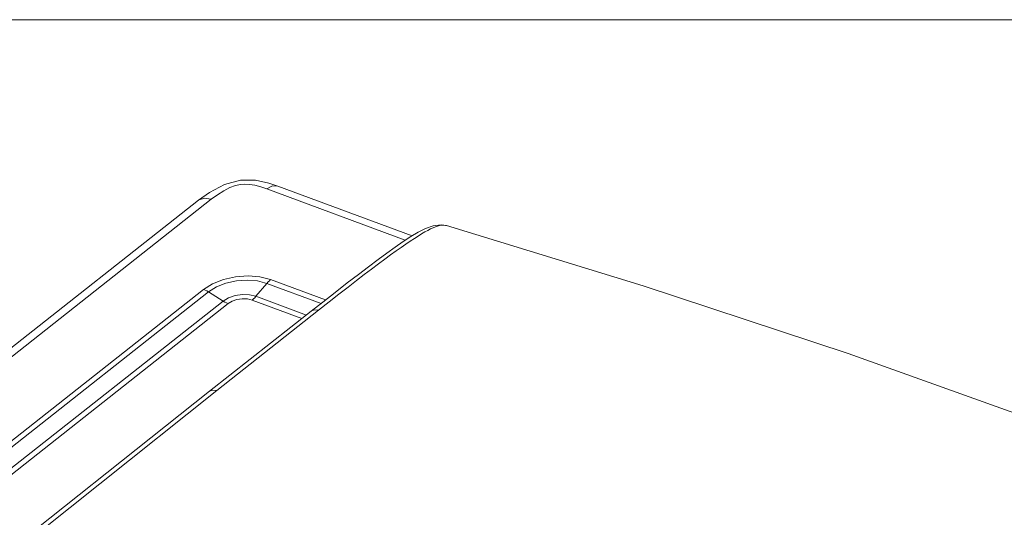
# Model space of a CAD drawing. Header units: millimetres. Extents: x -473 to 23648, y -382 to 1866.
# Tile 242 of 256: x 11509 to 11630, y 1211 to 1272. Entities that reach past the tile are written whole.
import ezdxf

# ---------------------------------------------------------------- set-up
doc = ezdxf.new("R2010")
doc.units = ezdxf.units.MM
doc.header["$LTSCALE"] = 80
doc.layers.get('0').update_dxf_attribs({"linetype": 'CONTINUOUS'})

msp = doc.modelspace()

# ---------------------------------------------------------------- linework, layer by layer
at = {"color": 0, "linetype": 'Continuous', "lineweight": 0}
for p, q in [((11539.832, 1250.957), (11556.827, 1244.635)), ((11541.181, 1251.305), (11540.072, 1251.668)), ((11541.181, 1251.305), (11557.66, 1245.175)), ((11424.215, 1163.8), (11533.002, 1249.681)), ((11532.765, 1250.512), (11531.447, 1249.572)), ((11422.66, 1163.691), (11531.447, 1249.572)), ((11561.885, 1246.438), (11561.88, 1246.44)), ((11557.516, 1245.089), (11556.584, 1244.476)), ((11558.421, 1245.631), (11557.516, 1245.089)), ((11538.485, 1237.739), (11539.822, 1239.332)), ((11539.822, 1239.332), (11546.482, 1236.855)), ((11540.293, 1239.796), (11547.034, 1237.288)), ((11433.113, 1160.49), (11532.05, 1238.595)), ((11433.723, 1160.184), (11532.66, 1238.289)), ((11534.457, 1237.152), (11532.66, 1238.289)), ((11538.485, 1237.739), (11544.681, 1235.434)), ((11548.234, 1238.228), (11546.691, 1237.019)), ((11435.52, 1159.047), (11534.457, 1237.152)), ((11436.13, 1158.741), (11535.067, 1236.846)), ((11538.014, 1237.275), (11544.131, 1235)), ((11546.691, 1237.019), (11545.268, 1235.898)), ((11547.471, 1237.048), (11546.162, 1236.017)), ((11545.268, 1235.898), (11532.8, 1226.055)), ((11546.162, 1236.017), (11533.694, 1226.174))]:
    msp.add_line(p, q, dxfattribs=at)
at = {"lineweight": 0}
msp.add_lwpolyline([(9947.539, 1271.765), (13691.091, 1271.765), (13691.091, -382.445), (9947.539, -382.445)], close=True, dxfattribs=at)
at = {"color": 0, "linetype": 'Continuous', "lineweight": 0}
for points in [[(11540.072, 1251.668), (11538.422, 1252.006), (11536.569, 1252.017), (11534.606, 1251.481), (11532.765, 1250.512)], [(11533.002, 1249.681), (11533.757, 1250.237), (11534.54, 1250.727), (11535.295, 1251.108), (11535.985, 1251.364), (11536.577, 1251.496), (11537.111, 1251.533), (11537.688, 1251.5), (11538.348, 1251.393), (11539.068, 1251.212), (11539.832, 1250.957)], [(11541.181, 1251.305), (11540.527, 1251.324), (11539.832, 1250.957)], [(11531.447, 1249.572), (11531.516, 1249.622), (11532.183, 1249.828), (11533.002, 1249.681)], [(11561.88, 1246.44), (11561.762, 1246.467), (11561.52, 1246.488), (11561.28, 1246.473), (11561.044, 1246.431), (11560.804, 1246.368), (11560.547, 1246.28), (11560.263, 1246.166), (11559.95, 1246.023), (11559.609, 1245.851), (11559.239, 1245.65), (11558.84, 1245.419), (11558.41, 1245.157), (11557.947, 1244.862), (11557.45, 1244.533)], [(11561.879, 1246.44), (11561.231, 1246.543), (11560.248, 1246.427), (11559.32, 1246.09), (11558.421, 1245.631)], [(11636.05, 1221.823), (11611.232, 1230.711), (11586.071, 1239.043), (11561.885, 1246.438)], [(11557.45, 1244.533), (11556.912, 1244.167), (11556.332, 1243.763), (11555.707, 1243.32), (11555.035, 1242.834), (11554.313, 1242.303), (11553.538, 1241.725), (11552.703, 1241.096), (11551.803, 1240.411), (11550.838, 1239.67), (11549.8, 1238.868), (11548.681, 1237.996), (11547.471, 1237.048)], [(11556.584, 1244.476), (11555.611, 1243.801), (11554.583, 1243.063), (11553.491, 1242.258), (11552.324, 1241.381), (11551.07, 1240.425), (11549.713, 1239.379), (11548.234, 1238.228)], [(11532.05, 1238.595), (11533.153, 1239.286), (11534.495, 1239.816), (11535.981, 1240.147), (11537.511, 1240.257), (11538.982, 1240.137), (11540.293, 1239.796)], [(11532.66, 1238.289), (11533.621, 1238.891), (11534.788, 1239.351), (11536.079, 1239.638), (11537.408, 1239.733), (11538.684, 1239.629), (11539.822, 1239.332)], [(11540.293, 1239.796), (11540.132, 1239.658), (11539.974, 1239.503), (11539.822, 1239.332)], [(11532.05, 1238.595), (11532.253, 1238.511), (11532.457, 1238.408), (11532.66, 1238.289)], [(11534.457, 1237.152), (11535.121, 1237.549), (11535.939, 1237.826), (11536.83, 1237.956), (11537.708, 1237.926), (11538.485, 1237.739)], [(11538.014, 1237.275), (11538.175, 1237.413), (11538.332, 1237.568), (11538.485, 1237.739)], [(11535.067, 1236.846), (11534.864, 1236.93), (11534.66, 1237.033), (11534.457, 1237.152)], [(11535.067, 1236.846), (11535.55, 1237.135), (11536.148, 1237.339), (11536.801, 1237.434), (11537.444, 1237.412), (11538.014, 1237.275)], [(11546.162, 1236.017), (11545.635, 1236.056), (11545.268, 1235.898)], [(11533.694, 1226.174), (11490.516, 1191.729), (11447.964, 1157.06)], [(11532.8, 1226.055), (11504.122, 1203.258), (11475.209, 1179.948)], [(11533.694, 1226.174), (11533.166, 1226.213), (11532.8, 1226.055)]]:
    msp.add_lwpolyline(points, dxfattribs=at)

doc.saveas('drawing.dxf')
